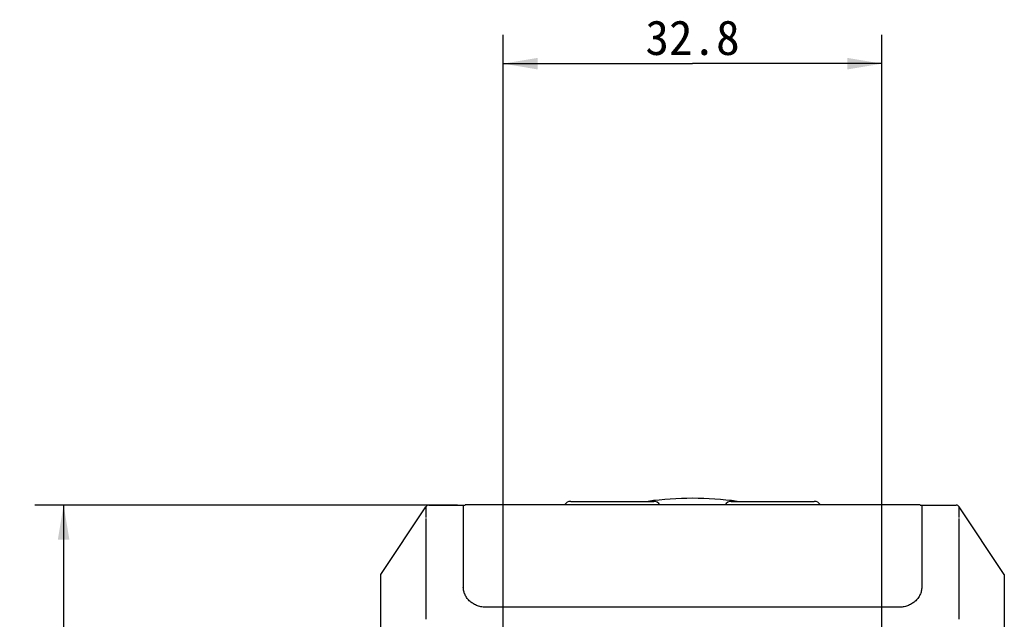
# Model space of a CAD drawing. Header units: millimetres. Extents: x 64 to 504, y 17 to 405.
# Tile 15 of 15: x 417 to 503, y 239 to 291. Entities that reach past the tile are written whole.
import ezdxf
from ezdxf.enums import TextEntityAlignment as Align

# ---------------------------------------------------------------- set-up
doc = ezdxf.new("R2010")
doc.units = ezdxf.units.MM
doc.header["$LTSCALE"] = 32.67
doc.layers.get('0').update_dxf_attribs({"linetype": 'CONTINUOUS'})
doc.layers.add('00_COMPONENTS', color=7, linetype='CONTINUOUS')
doc.layers.add('51__DRAFT_DIMS', color=7, linetype='CONTINUOUS')
doc.styles.get("Standard").update_dxf_attribs({"font": 'simfang.ttf'})
doc.dimstyles.new('DIMSTYLE_1', dxfattribs={"dimtxt": 3, "dimasz": 3, "dimexe": 2.5, "dimexo": 0.5, "dimgap": 0.75, "dimtad": 1, "dimdsep": 46, "dimtxsty": 'STANDARD', "dimblk": '_FILLED', "dimblk1": '_FILLED', "dimblk2": '_FILLED', "dimcen": 0.09, "dimclrt": 3, "dimazin": 2, "dimtp": 0.3, "dimtm": 0.3, "dimtfac": 1, "dimtofl": 0, "dimtmove": 0, "dimatfit": 3, "dimldrblk": '_FILLED', "dimfxl": 1, "dimtolj": 1, "dimarcsym": 0})
doc.dimstyles.new('DIMSTYLE_3', dxfattribs={"dimtxt": 3, "dimasz": 3, "dimexe": 2.5, "dimexo": 0.5, "dimgap": 0.75, "dimtad": 1, "dimdec": 1, "dimdsep": 46, "dimtxsty": 'STANDARD', "dimblk": '_FILLED', "dimblk1": '_FILLED', "dimblk2": '_FILLED', "dimcen": 0.09, "dimclrt": 3, "dimazin": 2, "dimtp": 0.2, "dimtm": 0.2, "dimtfac": 1, "dimtdec": 1, "dimtofl": 0, "dimtmove": 0, "dimatfit": 3, "dimldrblk": '_FILLED', "dimfxl": 1, "dimtolj": 1, "dimarcsym": 0})

# ---------------------------------------------------------------- blocks, each defined once
blk = doc.blocks.new('_FILLED')
at = {"color": 0, "linetype": 'ByBlock'}
blk.add_solid([(0, 0), (-1, 0.167), (-1, -0.167)], dxfattribs=at)
blk = doc.blocks.new('*D6')
at = {"layer": '51__DRAFT_DIMS', "color": 4, "transparency": 16777216}
for p, q in [((459.348, 231.38), (459.348, 289.616)), ((492.148, 228.095), (492.148, 289.616)), ((459.348, 287.116), (475.748, 287.116)), ((492.148, 287.116), (475.748, 287.116))]:
    blk.add_line(p, q, dxfattribs=at)
at = {"layer": '51__DRAFT_DIMS', "color": 4, "transparency": 16777216, "xscale": 3, "yscale": 3, "zscale": 3, "rotation": 180}
blk.add_blockref('_FILLED', (459.348, 287.116), dxfattribs=at)
at = {"layer": '51__DRAFT_DIMS', "color": 4, "transparency": 16777216, "xscale": 3, "yscale": 3, "zscale": 3}
blk.add_blockref('_FILLED', (492.148, 287.116), dxfattribs=at)
at = {"layer": '51__DRAFT_DIMS', "color": 3, "transparency": 16777216}
blk.add_text('32.8', height=3, dxfattribs=at).set_placement((475.748, 287.866), align=Align.CENTER)
blk = doc.blocks.new('*D8')
at = {"layer": '51__DRAFT_DIMS', "color": 4, "transparency": 16777216}
for p, q in [((455.398, 248.91), (418.781, 248.91)), ((421.281, 248.91), (421.281, 236.445)), ((421.281, 223.98), (421.281, 236.445)), ((455.112, 223.98), (418.781, 223.98))]:
    blk.add_line(p, q, dxfattribs=at)
at = {"layer": '51__DRAFT_DIMS', "color": 4, "transparency": 16777216, "xscale": 3, "yscale": 3, "zscale": 3}
for p, rotation in [((421.281, 248.91), 90), ((421.281, 223.98), 270)]:
    blk.add_blockref('_FILLED', p, dxfattribs=dict(at, rotation=rotation))
at = {"layer": '51__DRAFT_DIMS', "color": 3, "transparency": 16777216}
blk.add_text('24.9', height=3, rotation=90, dxfattribs=at).set_placement((420.531, 230.967), align=Align.CENTER)

msp = doc.modelspace()

# ---------------------------------------------------------------- linework, layer by layer
at = {"layer": '00_COMPONENTS', "color": 7}
for p, q in [((465.207, 249.235), (472.389, 249.235)), ((479.107, 249.235), (486.289, 249.235)), ((448.748, 242.91), (452.659, 248.776)), ((452.909, 248.91), (456.048, 248.91)), ((455.898, 248.91), (455.898, 241.811)), ((495.448, 248.935), (456.048, 248.935)), ((495.448, 248.91), (498.586, 248.91)), ((495.598, 248.91), (495.598, 241.811)), ((502.748, 242.91), (498.837, 248.776)), ((448.748, 166.91), (448.748, 242.91)), ((502.748, 242.91), (502.748, 166.91)), ((493.598, 240.07), (457.898, 240.07))]:
    msp.add_line(p, q, dxfattribs=at)
at = {"layer": '00_COMPONENTS', "color": 4}
for p, q in [((452.659, 247.761), (452.659, 239.039)), ((498.837, 239.039), (498.837, 247.761))]:
    msp.add_line(p, q, dxfattribs=at)
at = {"layer": '00_COMPONENTS', "color": 7}
for centre, radius, start, end in [((465.207, 248.61), 0.625, 90, 148.66775), ((475.748, 221.51), 27.992, 82.08858, 97.91142), ((472.389, 248.61), 0.625, 31.33225, 90), ((479.107, 248.61), 0.625, 90, 148.66775), ((486.289, 248.61), 0.625, 31.33225, 90), ((452.908, 248.61), 0.3, 90, 146.30993), ((498.587, 248.61), 0.3, 33.69007, 90)]:
    msp.add_arc(centre, radius, start, end, dxfattribs=at)
at = {"layer": '00_COMPONENTS', "color": 4}
msp.add_arc((452.909, 248.61), 0.3, 90.0026, 146.84434, dxfattribs=at)
for points, knots in [([(452.658, 248.774), (452.658, 248.773), (452.658, 248.77), (452.658, 248.763), (452.657, 248.749), (452.656, 248.726), (452.655, 248.696), (452.654, 248.659), (452.653, 248.614), (452.652, 248.563), (452.652, 248.481), (452.653, 248.364), (452.655, 248.205), (452.658, 248.025), (452.658, 247.898), (452.658, 247.831)], [0, 0, 0, 0, 0.002872, 0.007804, 0.023808, 0.047874, 0.07984, 0.119528, 0.166749, 0.2213, 0.282963, 0.42666, 0.595731, 0.787757, 1, 1, 1, 1]), ([(498.837, 247.831), (498.837, 247.898), (498.838, 248.025), (498.84, 248.205), (498.843, 248.364), (498.844, 248.481), (498.843, 248.563), (498.843, 248.614), (498.842, 248.659), (498.841, 248.696), (498.839, 248.726), (498.838, 248.749), (498.838, 248.763), (498.837, 248.77), (498.837, 248.773), (498.837, 248.774)], [0, 0, 0, 0, 0.212239, 0.404263, 0.573335, 0.717033, 0.778696, 0.833248, 0.88047, 0.920158, 0.952124, 0.976192, 0.992196, 0.997128, 1, 1, 1, 1])]:
    msp.add_open_spline(points, degree=3, knots=knots, dxfattribs=at)
for points in [[(452.659, 248.776), (452.658, 248.775), (452.658, 248.774), (452.658, 248.774)], [(498.837, 248.774), (498.838, 248.774), (498.837, 248.775), (498.837, 248.776)]]:
    msp.add_open_spline(points, degree=3, dxfattribs=at)
at = {"layer": '00_COMPONENTS', "color": 7}
for points, knots in [([(457.898, 240.07), (457.767, 240.07), (457.571, 240.086), (457.317, 240.142), (457.072, 240.218), (456.783, 240.352), (456.478, 240.568), (456.227, 240.833), (456.04, 241.137), (455.924, 241.467), (455.898, 241.697), (455.898, 241.811)], [0, 0, 0, 0, 0.133308, 0.199641, 0.26553, 0.395357, 0.522158, 0.6456, 0.765856, 0.883615, 1, 1, 1, 1]), ([(495.598, 241.811), (495.598, 241.697), (495.572, 241.467), (495.456, 241.137), (495.269, 240.833), (495.017, 240.568), (494.712, 240.352), (494.424, 240.218), (494.179, 240.142), (493.924, 240.086), (493.728, 240.07), (493.598, 240.07)], [0, 0, 0, 0, 0.116385, 0.234144, 0.3544, 0.477842, 0.604643, 0.73447, 0.800359, 0.866692, 1, 1, 1, 1])]:
    msp.add_open_spline(points, degree=3, knots=knots, dxfattribs=at)

# ---------------------------------------------------------------- dimensions: what is measured, and where the dimension line sits
at = {"layer": '51__DRAFT_DIMS', "color": 4}
dim = msp.add_linear_dim(base=(492.148, 287.116), p1=(459.348, 230.88), p2=(492.148, 227.595), dimstyle='DIMSTYLE_1', dxfattribs=at)
dim.commit()
dim.dimension.update_dxf_attribs({"geometry": '*D6', "text_midpoint": (475.716, 287.116), "dimtype": 160})
dim = msp.add_linear_dim(base=(421.281, 248.91), p1=(455.612, 223.98), p2=(455.898, 248.91), angle=90, dimstyle='DIMSTYLE_3', dxfattribs=at)
dim.commit()
dim.dimension.update_dxf_attribs({"geometry": '*D8', "text_midpoint": (421.281, 230.923), "dimtype": 160})

doc.saveas('drawing.dxf')
